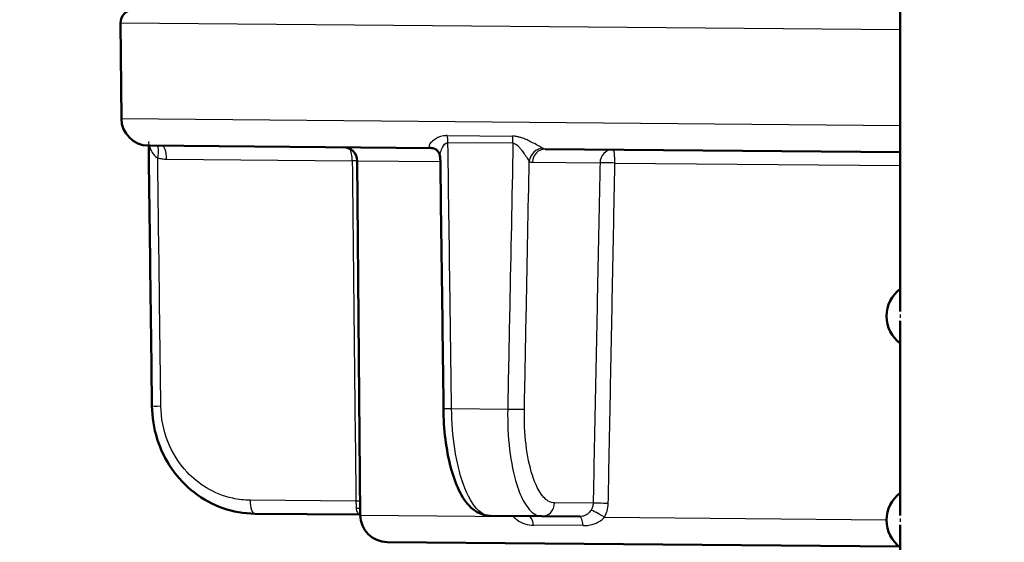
# Model space of a CAD drawing. Header units: millimetres. Extents: x 100 to 2000, y 93 to 2870.
# Tile 25 of 33: x 477 to 514, y 1674 to 1693. Entities that reach past the tile are written whole.
import ezdxf

# ---------------------------------------------------------------- set-up
doc = ezdxf.new("R2010")
doc.units = ezdxf.units.MM
doc.header["$LTSCALE"] = 10
for name, color, linetype, lineweight in [('Dimensions(ISO)', 7, 'Continuous', 25), ('Hatch', 7, 'Continuous', 9), ('Visible Edges(ISO)', 7, 'Continuous', 50), ('Visible Tangent Edges(ISO)', 7, 'Continuous', 25)]:
    doc.layers.add(name, color=color, linetype=linetype, lineweight=lineweight)
doc.styles.add('Text_3.5mm', font='arial.ttf', dxfattribs={"width": 0.9})
doc.dimstyles.new('KS-STANDARD', dxfattribs={"dimscale": 10, "dimtxt": 3.5, "dimasz": 2.5, "dimexe": 3.175, "dimexo": 0, "dimgap": 0.8, "dimtad": 1, "dimdec": 1, "dimrnd": 1e-08, "dimtxsty": 'Text_3.5mm', "dimcen": 0.09, "dimdle": 10, "dimclrd": 7, "dimclre": 7, "dimclrt": 7, "dimadec": 0, "dimazin": 2, "dimtfac": 0.714286, "dimtdec": 4, "dimtmove": 0, "dimatfit": 3, "dimfxl": 1, "dimtolj": 1, "dimlwd": 25, "dimlwe": 25, "dimarcsym": 0})

# ---------------------------------------------------------------- blocks, each defined once
blk = doc.blocks.new('*D11')
at = {"layer": 'Defpoints', "color": 0, "linetype": 'Continuous'}
for p in [(651.532, 2053.268), (400.132, 1760.986), (651.532, 1559.216)]:
    blk.add_point(p, dxfattribs=at)
at = {"layer": 'Dimensions(ISO)', "color": 7, "linetype": 'Continuous', "lineweight": 25}
for p, q in [((400.132, 1760.986), (400.132, 2085.018)), ((651.532, 1559.216), (651.532, 2085.018)), ((425.132, 2053.268), (626.532, 2053.268))]:
    blk.add_line(p, q, dxfattribs=at)
at = {"layer": 'Dimensions(ISO)', "color": 7, "linetype": 'Continuous'}
for points in [[(425.132, 2057.435), (425.132, 2049.101), (400.132, 2053.268)], [(626.532, 2057.435), (626.532, 2049.101), (651.532, 2053.268)]]:
    blk.add_solid(points, dxfattribs=at)
at = {"layer": 'Dimensions(ISO)', "color": 7, "linetype": 'Continuous', "lineweight": 25, "insert": (493.805, 2079.138), "char_height": 35, "attachment_point": 4, "style": 'Text_3.5mm'}
blk.add_mtext('\\A1;251', dxfattribs=at)

msp = doc.modelspace()

# ---------------------------------------------------------------- hatches: boundary and pattern name
at = {"layer": 'Hatch'}
h = msp.add_hatch(dxfattribs=at)
h.set_pattern_fill('ANSI31', color=256, scale=254, angle=90, style=0)
h.set_pattern_definition([(135, (0, 0), (-22.45064, -22.45064), [])])
edge = h.paths.add_edge_path()
edge.add_line((591.532, 1551.294), (606.861, 1551.294))
edge.add_line((606.861, 1551.294), (606.725, 1553.236))
edge.add_ellipse((606.427, 1552.074), major_axis=(1.199, -0.042), ratio=1, start_angle=77.607, end_angle=90)
edge.add_line((606.469, 1553.273), (594.511, 1553.691))
edge.add_ellipse((594.514, 1553.791), major_axis=(-0.0999, 0.0035), ratio=1, start_angle=0, end_angle=90, ccw=False)
edge.add_line((594.414, 1553.794), (594.428, 1554.194))
edge.add_ellipse((594.528, 1554.19), major_axis=(0.0035, 0.0999), ratio=1, start_angle=2, end_angle=90, ccw=False)
edge.add_line((594.528, 1554.29), (606.652, 1554.29))
edge.add_line((606.652, 1554.29), (606.581, 1555.298))
edge.add_ellipse((605.584, 1555.228), major_axis=(-0.07, 0.998), ratio=1, start_angle=270, end_angle=341)
edge.add_line((605.843, 1556.194), (595.797, 1558.886))
edge.add_ellipse((596.056, 1559.852), major_axis=(-0.966, 0.259), ratio=1, start_angle=54.5, end_angle=90, ccw=False)
edge.add_line((595.284, 1559.216), (593.62, 1561.234))
edge.add_ellipse((594.392, 1561.871), major_axis=(-0.636, 0.772), ratio=1, start_angle=54.5, end_angle=90, ccw=False)
edge.add_line((593.394, 1561.801), (593.248, 1563.897))
edge.add_ellipse((589.756, 1563.653), major_axis=(-0.244, 3.491), ratio=1, start_angle=270, end_angle=353)
edge.add_line((589.939, 1567.148), (565.465, 1568.431))
edge.add_spline(control_points=[(565.465, 1568.431), (563.832, 1568.517), (562.225, 1568.868), (559.188, 1570.076), (557.778, 1570.925), (555.045, 1573.249), (553.818, 1574.792), (552.026, 1578.263), (551.477, 1580.157), (551.307, 1582.103)], knot_values=[-2.152597, -2.152597, -2.152597, -2.152597, -1.662265, -1.662265, -1.171933, -1.171933, -0.585967, -0.585967, 0, 0, 0, 0], degree=3, periodic=0)
edge.add_line((551.307, 1582.103), (536.092, 1756.011))
edge.add_ellipse((534.598, 1755.88), major_axis=(-0.131, 1.494), ratio=1, start_angle=270, end_angle=354.5)
edge.add_line((534.611, 1757.38), (526.127, 1757.454))
edge.add_line((526.127, 1757.454), (517.173, 1757.532))
edge.add_line((517.173, 1757.532), (517.117, 1751.032))
edge.add_line((517.117, 1751.032), (518.831, 1751.017))
edge.add_ellipse((518.822, 1750.017), major_axis=(1, -0.009), ratio=1, start_angle=10, end_angle=90, ccw=False)
edge.add_line((519.809, 1750.183), (520.02, 1748.92))
edge.add_ellipse((520.513, 1749.003), major_axis=(0.083, -0.493), ratio=1, start_angle=270, end_angle=350)
edge.add_line((520.509, 1748.503), (526.646, 1748.449))
edge.add_ellipse((526.607, 1743.949), major_axis=(4.5, -0.039), ratio=1, start_angle=5.5, end_angle=90, ccw=False)
edge.add_line((531.09, 1744.341), (545.669, 1577.696))
edge.add_spline(control_points=[(545.669, 1577.696), (545.859, 1575.525), (546.403, 1573.4), (548.154, 1569.409), (549.35, 1567.569), (552.574, 1564.036), (554.688, 1562.473), (559.397, 1560.246), (561.946, 1559.603), (564.547, 1559.467)], knot_values=[-2.870129, -2.870129, -2.870129, -2.870129, -2.216354, -2.216354, -1.562578, -1.562578, -0.781289, -0.781289, 0, 0, 0, 0], degree=3, periodic=0)
edge.add_line((564.547, 1559.467), (579.047, 1558.707))
edge.add_ellipse((578.524, 1548.721), major_axis=(9.986, -0.523), ratio=1, start_angle=37.8602, end_angle=90, ccw=False)
edge.add_ellipse((594.935, 1560.152), major_axis=(5.716, -8.205), ratio=1, start_angle=270, end_angle=302.2923)
edge.add_ellipse((591.532, 1550.794), major_axis=(0.143, 0.479), ratio=1, start_angle=16.5598, end_angle=90, ccw=False)
edge = h.paths.add_edge_path()
edge.add_line((477.128, 1757.882), (468.644, 1757.956))
edge.add_ellipse((468.671, 1760.956), major_axis=(-3, 0.026), ratio=1, start_angle=5.5, end_angle=90, ccw=False)
edge.add_line((465.682, 1760.694), (465.251, 1765.617))
edge.add_ellipse((463.757, 1765.486), major_axis=(-0.131, 1.494), ratio=1, start_angle=270, end_angle=355)
edge.add_line((463.757, 1766.986), (446.95, 1766.986))
edge.add_ellipse((446.95, 1765.486), major_axis=(-1.5, 0), ratio=1, start_angle=270, end_angle=356)
edge.add_line((445.454, 1765.591), (445.132, 1760.986))
edge.add_line((445.132, 1760.986), (451.132, 1760.986))
edge.add_line((451.132, 1760.986), (451.981, 1760.986))
edge.add_ellipse((451.981, 1759.986), major_axis=(1, 0), ratio=1, start_angle=0, end_angle=90, ccw=False)
edge.add_line((452.981, 1759.986), (452.981, 1757.001))
edge.add_ellipse((450.673, 1755.083), major_axis=(1.918, -2.307), ratio=1, start_angle=65.2703, end_angle=90, ccw=False)
edge.add_line((453.571, 1755.86), (456.961, 1743.21))
edge.add_ellipse((459.858, 1743.986), major_axis=(0.776, -2.898), ratio=1, start_angle=270, end_angle=345)
edge.add_line((459.858, 1740.986), (462.005, 1740.986))
edge.add_ellipse((462.005, 1743.986), major_axis=(3, 0), ratio=1, start_angle=270, end_angle=345.7615)
edge.add_line((464.912, 1743.248), (465.593, 1745.932))
edge.add_ellipse((469.47, 1744.948), major_axis=(0.984, 3.877), ratio=1, start_angle=13.7385, end_angle=90, ccw=False)
edge.add_line((469.505, 1748.948), (482.589, 1748.834))
edge.add_ellipse((482.594, 1749.334), major_axis=(0.5, -0.004), ratio=1, start_angle=270, end_angle=350)
edge.add_line((483.085, 1749.242), (483.319, 1750.501))
edge.add_ellipse((484.302, 1750.319), major_axis=(0.182, 0.983), ratio=1, start_angle=10, end_angle=90, ccw=False)
edge.add_line((484.311, 1751.319), (486.025, 1751.304))
edge.add_line((486.025, 1751.304), (486.082, 1757.803))
edge.add_line((486.082, 1757.803), (477.128, 1757.882))
edge = h.paths.add_edge_path()
edge.add_line((706.565, 1551.294), (711.532, 1551.294))
edge.add_ellipse((711.532, 1550.794), major_axis=(0.5, 0), ratio=1, start_angle=16.5598, end_angle=90, ccw=False)
edge.add_ellipse((708.128, 1560.152), major_axis=(9.215, 3.883), ratio=1, start_angle=270, end_angle=302.2923)
edge.add_ellipse((724.539, 1548.721), major_axis=(5.716, 8.205), ratio=1, start_angle=37.8602, end_angle=90, ccw=False)
edge.add_line((724.016, 1558.707), (906.487, 1568.27))
edge.add_spline(control_points=[(906.487, 1568.27), (908.663, 1568.384), (910.806, 1568.853), (914.856, 1570.463), (916.736, 1571.594), (920.38, 1574.693), (922.015, 1576.752), (924.405, 1581.38), (925.137, 1583.905), (925.364, 1586.499)], knot_values=[-2.870129, -2.870129, -2.870129, -2.870129, -2.216354, -2.216354, -1.562578, -1.562578, -0.781289, -0.781289, 0, 0, 0, 0], degree=3, periodic=0)
edge.add_line((925.364, 1586.499), (936.477, 1713.518))
edge.add_ellipse((1036.096, 1704.802), major_axis=(8.716, 99.619), ratio=1, start_angle=77, end_angle=90, ccw=False)
edge.add_line((940.99, 1735.704), (942.545, 1740.488))
edge.add_ellipse((923.524, 1746.669), major_axis=(6.18, 19.021), ratio=1, start_angle=270, end_angle=273)
edge.add_line((942.842, 1741.492), (946.692, 1755.86))
edge.add_ellipse((949.59, 1755.083), major_axis=(0.776, 2.898), ratio=1, start_angle=65.2703, end_angle=90, ccw=False)
edge.add_line((947.283, 1757.001), (947.283, 1759.986))
edge.add_ellipse((948.283, 1759.986), major_axis=(0, 1), ratio=1, start_angle=0, end_angle=90, ccw=False)
edge.add_line((948.283, 1760.986), (949.132, 1760.986))
edge.add_line((949.132, 1760.986), (955.132, 1760.986))
edge.add_line((955.132, 1760.986), (954.81, 1765.591))
edge.add_ellipse((953.313, 1765.486), major_axis=(-0.105, 1.496), ratio=1, start_angle=270, end_angle=356)
edge.add_line((953.313, 1766.986), (936.506, 1766.986))
edge.add_ellipse((936.506, 1765.486), major_axis=(-1.5, 0), ratio=1, start_angle=270, end_angle=355)
edge.add_line((935.012, 1765.617), (919.727, 1590.906))
edge.add_spline(control_points=[(919.727, 1590.906), (919.584, 1589.278), (919.176, 1587.684), (917.863, 1584.69), (916.966, 1583.311), (914.548, 1580.661), (912.963, 1579.489), (909.431, 1577.818), (907.519, 1577.336), (905.569, 1577.234)], knot_values=[-2.152597, -2.152597, -2.152597, -2.152597, -1.662265, -1.662265, -1.171933, -1.171933, -0.585967, -0.585967, 0, 0, 0, 0], degree=3, periodic=0)
edge.add_line((905.569, 1577.234), (713.124, 1567.148))
edge.add_ellipse((713.307, 1563.653), major_axis=(-3.495, -0.183), ratio=1, start_angle=270, end_angle=353)
edge.add_line((709.816, 1563.897), (709.669, 1561.801))
edge.add_ellipse((708.671, 1561.871), major_axis=(-0.07, -0.998), ratio=1, start_angle=54.5, end_angle=90, ccw=False)
edge.add_line((709.443, 1561.234), (707.779, 1559.216))
edge.add_ellipse((707.007, 1559.852), major_axis=(-0.636, -0.772), ratio=1, start_angle=54.5, end_angle=90, ccw=False)
edge.add_line((707.266, 1558.886), (697.221, 1556.194))
edge.add_ellipse((697.479, 1555.228), major_axis=(-0.966, -0.259), ratio=1, start_angle=270, end_angle=341)
edge.add_line((696.482, 1555.298), (696.411, 1554.29))
edge.add_line((696.411, 1554.29), (708.535, 1554.29))
edge.add_ellipse((708.535, 1554.19), major_axis=(0.1, 0), ratio=1, start_angle=2, end_angle=90, ccw=False)
edge.add_line((708.635, 1554.194), (708.649, 1553.794))
edge.add_ellipse((708.549, 1553.791), major_axis=(0.0035, -0.0999), ratio=1, start_angle=0, end_angle=90, ccw=False)
edge.add_line((708.553, 1553.691), (696.594, 1553.273))
edge.add_ellipse((696.636, 1552.074), major_axis=(1.162, 0.298), ratio=1, start_angle=77.607, end_angle=90)
edge.add_line((696.338, 1553.236), (696.202, 1551.294))
edge.add_line((696.202, 1551.294), (706.565, 1551.294))

# ---------------------------------------------------------------- linework, layer by layer
at = {"layer": 'Visible Edges(ISO)'}
for p, q in [((509.728, 1694.564), (509.728, 1682.739)), ((481.111, 1689.827), (481.081, 1693.336)), ((482.102, 1688.836), (492.506, 1688.745)), ((496.691, 1688.708), (509.728, 1688.594)), ((489.891, 1675.25), (489.777, 1688.277)), ((509.728, 1682.388), (509.728, 1675.239)), ((486.011, 1675.301), (489.863, 1675.267)), ((496.559, 1675.209), (494.663, 1675.225)), ((496.559, 1675.209), (497.961, 1675.197)), ((509.728, 1674.888), (509.728, 1667.739)), ((509.688, 1674.094), (490.882, 1674.258))]:
    msp.add_line(p, q, dxfattribs=at)
for centre, radius, start, end in [((481.581, 1693.34), 0.5, 89.5, 180.5), ((482.111, 1689.836), 1, 180.5, 269.5), ((489.277, 1688.273), 0.5, 0.5, 89.5), ((510.478, 1682.564), 1.25, 126.8699, 233.1301), ((510.478, 1675.064), 1.25, 126.8699, 233.1301), ((490.891, 1675.258), 1, 180.5, 269.5)]:
    msp.add_arc(centre, radius, start, end, dxfattribs=at)
for centre, major_axis, ratio, start_param, end_param in [((66945.257, 2265.936), (-2988.707, 70674.463), 0.939546, 1.539245, 1.53938), ((24658.056, 2634.234), (-696.058, 70688.679), 0.34197, 1.580809, 1.58094)]:
    msp.add_ellipse(centre, major_axis=major_axis, ratio=ratio, start_param=start_param, end_param=end_param, dxfattribs=at)
for points, knots in [([(492.506, 1688.745), (492.52, 1688.745), (492.534, 1688.744), (492.562, 1688.74), (492.575, 1688.737), (492.6, 1688.73), (492.611, 1688.726), (492.631, 1688.718), (492.64, 1688.713), (492.655, 1688.705), (492.661, 1688.701), (492.667, 1688.697)], [-0.03486292, -0.03486292, -0.03486292, -0.03486292, -0.02789034, -0.02789034, -0.02091775, -0.02091775, -0.01394517, -0.01394517, -0.00697258, -0.00697258, 0, 0, 0, 0]), ([(492.821, 1688.416), (492.82, 1688.43), (492.819, 1688.446), (492.813, 1688.483), (492.807, 1688.504), (492.791, 1688.548), (492.78, 1688.571), (492.753, 1688.614), (492.737, 1688.635), (492.702, 1688.67), (492.684, 1688.685), (492.667, 1688.697)], [-0.03700651, -0.03700651, -0.03700651, -0.03700651, -0.0296052, -0.0296052, -0.0222039, -0.0222039, -0.0148026, -0.0148026, -0.0074013, -0.0074013, 0, 0, 0, 0]), ([(486.011, 1675.301), (485.618, 1675.304), (485.219, 1675.374), (484.468, 1675.637), (484.114, 1675.829), (483.476, 1676.321), (483.197, 1676.616), (482.733, 1677.287), (482.552, 1677.657), (482.305, 1678.439), (482.239, 1678.853), (482.234, 1679.262)], [0, 0, 0, 0, 0.1081229, 0.1081229, 0.2162458, 0.2162458, 0.3243686, 0.3243686, 0.4324915, 0.4324915, 0.5406144, 0.5406144, 0.5406144, 0.5406144]), ([(492.944, 1679.168), (492.949, 1678.79), (492.974, 1678.408), (493.064, 1677.682), (493.128, 1677.337), (493.294, 1676.702), (493.394, 1676.418), (493.636, 1675.917), (493.775, 1675.703), (494.048, 1675.447), (494.151, 1675.372), (494.389, 1675.261), (494.525, 1675.227), (494.663, 1675.225)], [0, 0, 0, 0, 0.1081229, 0.1081229, 0.2162458, 0.2162458, 0.3243686, 0.3243686, 0.4324915, 0.4324915, 0.4860335, 0.4860335, 0.5406144, 0.5406144, 0.5406144, 0.5406144])]:
    msp.add_open_spline(points, degree=3, knots=knots, dxfattribs=at)
msp.add_open_spline([(489.863, 1675.267), (489.872, 1675.267), (489.882, 1675.267), (489.891, 1675.266)], degree=3, dxfattribs=at)
at = {"layer": 'Visible Tangent Edges(ISO)'}
for p, q in [((509.728, 1693.086), (481.081, 1693.336)), ((481.111, 1689.827), (509.728, 1689.577)), ((493.083, 1689.203), (495.483, 1689.182)), ((495.502, 1688.922), (493.113, 1688.943)), ((482.772, 1688.338), (489.595, 1688.279)), ((489.777, 1688.277), (492.823, 1688.251)), ((496.217, 1688.221), (498.7, 1688.199)), ((499.249, 1688.195), (509.728, 1688.103)), ((493.246, 1679.168), (495.308, 1679.15)), ((489.731, 1675.76), (485.844, 1675.794)), ((498.448, 1675.684), (497.033, 1675.696)), ((489.891, 1675.25), (495.518, 1675.201)), ((498.86, 1675.171), (509.228, 1675.081)), ((498.08, 1674.862), (496.262, 1674.878))]:
    msp.add_line(p, q, dxfattribs=at)
for centre, major_axis, ratio, start_param, end_param in [((492.912, 1688.936), (0.004, 0.5), 0.401993, 4.729842, 5.279169), ((495.362, 1688.914), (0.004, 0.5), 0.28062, 4.729842, 5.279169), ((482.276, 1688.374), (0.125, 0.484), 0.329269, 4.812065, 6.031466), ((482.601, 1688.331), (0.004, 0.5), 0.34202, 4.729842, 6.283185), ((489.424, 1688.272), (0.004, 0.5), 0.34202, 4.729842, 5.820568), ((492.383, 1688.286), (0.284, 0.412), 0.913572, 0, 0.528367), ((496.569, 1688.249), (0.288, 0.409), 0.916294, 0.590991, 2.118272), ((496.687, 1688.208), (0.004, 0.5), 0.939693, 0, 1.553343), ((499.17, 1688.187), (0.004, 0.5), 0.939693, 0, 1.553343), ((499.17, 1688.187), (0.004, 0.5), 0.15763, 4.729842, 6.283185), ((489.424, 1688.272), (-0.5, -0.005), 0.011472, 3.927987, 4.363086), ((499.17, 1688.187), (-0.5, 0.01), 0.019503, 4.554337, 5.934106), ((510.976, 1682.564), (0, -1.25), 0.997968, 4.661404, 4.763374), ((482.734, 1679.269), (-0.5, -0.006), 0.010756, 0, 1.221471), ((493.444, 1679.175), (-0.5, -0.007), 0.009532, 0, 1.165261), ((495.452, 1679.158), (0.5, -0.01), 0.021469, 4.419803, 5.934091), ((486.015, 1675.801), (-0.004, -0.5), 0.34202, 4.729842, 6.283185), ((489.56, 1675.753), (-0.5, -0.005), 0.011393, 4.001719, 4.363083), ((496.563, 1675.709), (-0.004, -0.5), 0.939693, 0, 1.553343), ((498.917, 1675.671), (-0.5, 0.01), 0.019719, 4.538716, 5.934104), ((489.591, 1675.244), (0.496, 0.062), 0.517433, 0.865583, 1.204942), ((498.767, 1675.163), (-0.425, 0.264), 0.112941, 4.562274, 5.986117), ((495.273, 1675.194), (0.44, 0.238), 0.246082, 5.164111, 5.230173), ((496.061, 1674.713), (0.004, 0.5), 0.423599, 5.052226, 6.283185), ((497.957, 1674.697), (0.004, 0.5), 0.257773, 5.052226, 6.283185), ((510.976, 1675.064), (0, -1.25), 0.997968, 4.661404, 4.763374)]:
    msp.add_ellipse(centre, major_axis=major_axis, ratio=ratio, start_param=start_param, end_param=end_param, dxfattribs=at)
for points, knots in [([(493.083, 1689.203), (493.036, 1689.203), (492.989, 1689.199), (492.795, 1689.165), (492.682, 1689.101), (492.53, 1688.991), (492.481, 1688.943), (492.427, 1688.866), (492.415, 1688.836), (492.418, 1688.796), (492.425, 1688.782), (492.438, 1688.772)], [-0.1648578, -0.1648578, -0.1648578, -0.1648578, -0.1488801, -0.1488801, -0.0943606, -0.0943606, -0.0524226, -0.0524226, -0.0201625, -0.0201625, 0, 0, 0, 0]), ([(496.6, 1688.736), (496.578, 1688.749), (496.548, 1688.767), (496.457, 1688.818), (496.39, 1688.855), (496.256, 1688.927), (496.193, 1688.959), (496.079, 1689.015), (496.031, 1689.037), (495.929, 1689.08), (495.875, 1689.102), (495.782, 1689.132), (495.745, 1689.143), (495.663, 1689.163), (495.617, 1689.172), (495.541, 1689.18), (495.511, 1689.182), (495.483, 1689.182)], [-0.1649041, -0.1649041, -0.1649041, -0.1649041, -0.1394506, -0.1394506, -0.1030832, -0.1030832, -0.0751083, -0.0751083, -0.0560666, -0.0560666, -0.0364643, -0.0364643, -0.0239228, -0.0239228, -0.0092011, -0.0092011, 0, 0, 0, 0]), ([(482.111, 1688.982), (482.111, 1688.968), (482.112, 1688.952), (482.122, 1688.869), (482.144, 1688.787), (482.199, 1688.654), (482.229, 1688.598), (482.295, 1688.505), (482.33, 1688.466), (482.394, 1688.413), (482.42, 1688.395), (482.447, 1688.381)], [0.0290227, 0.0290227, 0.0290227, 0.0290227, 0.040912, 0.040912, 0.0858325, 0.0858325, 0.1187154, 0.1187154, 0.1471107, 0.1471107, 0.1648578, 0.1648578, 0.1648578, 0.1648578]), ([(492.438, 1688.772), (492.449, 1688.763), (492.461, 1688.756), (492.483, 1688.747), (492.495, 1688.745), (492.506, 1688.745)], [0, 0, 0, 0, 0.01743146, 0.01743146, 0.03486292, 0.03486292, 0.03486292, 0.03486292]), ([(492.821, 1688.416), (492.82, 1688.437), (492.822, 1688.46), (492.832, 1688.551), (492.851, 1688.624), (492.915, 1688.789), (492.968, 1688.885), (493.064, 1688.937), (493.088, 1688.943), (493.113, 1688.943)], [0.0370065, 0.0370065, 0.0370065, 0.0370065, 0.0524226, 0.0524226, 0.0943606, 0.0943606, 0.1488801, 0.1488801, 0.1648578, 0.1648578, 0.1648578, 0.1648578]), ([(493.246, 1679.168), (493.229, 1680.412), (493.212, 1681.655), (493.168, 1684.913), (493.14, 1686.928), (493.113, 1688.943)], [0, 0, 0, 0, 0.3730972, 0.3730972, 0.9775966, 0.9775966, 0.9775966, 0.9775966]), ([(495.502, 1688.922), (495.462, 1686.902), (495.422, 1684.882), (495.357, 1681.625), (495.332, 1680.387), (495.308, 1679.15)], [-0.9775966, -0.9775966, -0.9775966, -0.9775966, -0.371352, -0.371352, 0, 0, 0, 0]), ([(495.502, 1688.922), (495.517, 1688.922), (495.532, 1688.92), (495.571, 1688.909), (495.595, 1688.897), (495.637, 1688.868), (495.657, 1688.852), (495.705, 1688.807), (495.733, 1688.776), (495.786, 1688.712), (495.812, 1688.679), (495.872, 1688.597), (495.906, 1688.549), (495.979, 1688.443), (496.015, 1688.387), (496.068, 1688.309), (496.086, 1688.282), (496.099, 1688.262)], [0, 0, 0, 0, 0.0092011, 0.0092011, 0.0239228, 0.0239228, 0.0364643, 0.0364643, 0.0560666, 0.0560666, 0.0751083, 0.0751083, 0.1030832, 0.1030832, 0.1394506, 0.1394506, 0.1649041, 0.1649041, 0.1649041, 0.1649041]), ([(496.691, 1688.708), (496.675, 1688.708), (496.66, 1688.711), (496.63, 1688.72), (496.615, 1688.727), (496.6, 1688.736)], [0, 0, 0, 0, 0.01743146, 0.01743146, 0.03486292, 0.03486292, 0.03486292, 0.03486292]), ([(482.447, 1688.381), (482.5, 1688.368), (482.554, 1688.357), (482.663, 1688.343), (482.718, 1688.339), (482.772, 1688.338)], [-0.03486292, -0.03486292, -0.03486292, -0.03486292, -0.01743146, -0.01743146, 0, 0, 0, 0]), ([(482.563, 1679.261), (482.547, 1680.499), (482.531, 1681.737), (482.493, 1684.777), (482.47, 1686.579), (482.447, 1688.381)], [0, 0, 0, 0, 0.371352, 0.371352, 0.9121145, 0.9121145, 0.9121145, 0.9121145]), ([(489.595, 1688.279), (489.617, 1686.192), (489.64, 1684.106), (489.685, 1679.933), (489.708, 1677.846), (489.731, 1675.76)], [0, 0, 0, 0, 0.626034, 0.626034, 1.252068, 1.252068, 1.252068, 1.252068]), ([(495.922, 1679.145), (495.946, 1680.382), (495.97, 1681.619), (496.029, 1684.659), (496.064, 1686.46), (496.099, 1688.262)], [0, 0, 0, 0, 0.371352, 0.371352, 0.9121145, 0.9121145, 0.9121145, 0.9121145]), ([(496.099, 1688.262), (496.118, 1688.249), (496.138, 1688.239), (496.177, 1688.225), (496.197, 1688.221), (496.217, 1688.221)], [-0.03486292, -0.03486292, -0.03486292, -0.03486292, -0.01743146, -0.01743146, 0, 0, 0, 0]), ([(498.7, 1688.199), (498.679, 1687.156), (498.658, 1686.113), (498.616, 1684.028), (498.595, 1682.985), (498.574, 1681.942), (498.553, 1680.899), (498.532, 1679.856), (498.49, 1677.77), (498.469, 1676.727), (498.448, 1675.684)], [0, 0, 0, 0, 0.313017, 0.313017, 0.626034, 0.626034, 0.626034, 0.939051, 0.939051, 1.252068, 1.252068, 1.252068, 1.252068]), ([(499.004, 1675.679), (499.024, 1676.722), (499.045, 1677.765), (499.085, 1679.851), (499.106, 1680.894), (499.126, 1681.937), (499.147, 1682.98), (499.167, 1684.023), (499.208, 1686.109), (499.228, 1687.152), (499.249, 1688.195)], [-1.252068, -1.252068, -1.252068, -1.252068, -0.939051, -0.939051, -0.626034, -0.626034, -0.626034, -0.313017, -0.313017, 0, 0, 0, 0]), ([(485.844, 1675.794), (485.63, 1675.796), (485.415, 1675.82), (484.865, 1675.941), (484.54, 1676.07), (483.978, 1676.409), (483.736, 1676.607), (483.225, 1677.152), (482.98, 1677.543), (482.656, 1678.37), (482.568, 1678.819), (482.563, 1679.261)], [0, 0, 0, 0, 0.0682307, 0.0682307, 0.1773998, 0.1773998, 0.2724097, 0.2724097, 0.4078989, 0.4078989, 0.5406144, 0.5406144, 0.5406144, 0.5406144]), ([(494.663, 1675.225), (494.523, 1675.227), (494.381, 1675.289), (494.029, 1675.605), (493.828, 1675.954), (493.541, 1676.772), (493.435, 1677.212), (493.293, 1678.15), (493.252, 1678.663), (493.246, 1679.168)], [-0.5406144, -0.5406144, -0.5406144, -0.5406144, -0.4352283, -0.4352283, -0.2666105, -0.2666105, -0.1327142, -0.1327142, 0, 0, 0, 0]), ([(495.308, 1679.15), (495.298, 1678.645), (495.323, 1678.132), (495.434, 1677.189), (495.525, 1676.745), (495.72, 1676.124), (495.814, 1675.9), (496.035, 1675.517), (496.164, 1675.37), (496.385, 1675.236), (496.472, 1675.21), (496.559, 1675.209)], [-0.5406144, -0.5406144, -0.5406144, -0.5406144, -0.4078989, -0.4078989, -0.2724097, -0.2724097, -0.1773998, -0.1773998, -0.0682307, -0.0682307, 0, 0, 0, 0]), ([(497.033, 1675.696), (496.955, 1675.697), (496.877, 1675.72), (496.68, 1675.837), (496.565, 1675.965), (496.368, 1676.301), (496.285, 1676.497), (496.112, 1677.04), (496.032, 1677.429), (495.934, 1678.254), (495.913, 1678.703), (495.922, 1679.145)], [0, 0, 0, 0, 0.0682307, 0.0682307, 0.1773998, 0.1773998, 0.2724097, 0.2724097, 0.4078989, 0.4078989, 0.5406144, 0.5406144, 0.5406144, 0.5406144]), ([(489.731, 1675.76), (489.732, 1675.715), (489.733, 1675.669), (489.736, 1675.583), (489.737, 1675.543), (489.739, 1675.505)], [-0.1550764, -0.1550764, -0.1550764, -0.1550764, -0.1280719, -0.1280719, -0.10170184, -0.10170184, -0.10170184, -0.10170184]), ([(498.448, 1675.684), (498.447, 1675.637), (498.439, 1675.589), (498.411, 1675.504), (498.393, 1675.466), (498.37, 1675.43)], [-0.1550764, -0.1550764, -0.1550764, -0.1550764, -0.1267837, -0.1267837, -0.10170184, -0.10170184, -0.10170184, -0.10170184]), ([(498.86, 1675.171), (498.902, 1675.242), (498.936, 1675.319), (498.987, 1675.489), (499.002, 1675.585), (499.004, 1675.679)], [0.10170184, 0.10170184, 0.10170184, 0.10170184, 0.1267837, 0.1267837, 0.1550764, 0.1550764, 0.1550764, 0.1550764]), ([(489.739, 1675.505), (489.741, 1675.471), (489.747, 1675.438), (489.772, 1675.363), (489.795, 1675.326), (489.835, 1675.279), (489.852, 1675.267), (489.863, 1675.267)], [-0.4752892, -0.4752892, -0.4752892, -0.4752892, -0.4506715, -0.4506715, -0.4112832, -0.4112832, -0.3741717, -0.3741717, -0.3741717, -0.3741717]), ([(498.37, 1675.43), (498.354, 1675.405), (498.336, 1675.382), (498.286, 1675.325), (498.253, 1675.295), (498.167, 1675.238), (498.112, 1675.216), (498.024, 1675.199), (497.993, 1675.196), (497.961, 1675.197)], [-0.4752892, -0.4752892, -0.4752892, -0.4752892, -0.457726, -0.457726, -0.4296248, -0.4296248, -0.3930932, -0.3930932, -0.3741717, -0.3741717, -0.3741717, -0.3741717]), ([(495.518, 1675.201), (495.554, 1675.154), (495.599, 1675.11), (495.734, 1675.009), (495.834, 1674.96), (496.045, 1674.896), (496.154, 1674.879), (496.262, 1674.878)], [0, 0, 0, 0, 0.0246177, 0.0246177, 0.0640061, 0.0640061, 0.1011176, 0.1011176, 0.1011176, 0.1011176]), ([(498.08, 1674.862), (498.138, 1674.862), (498.197, 1674.865), (498.365, 1674.887), (498.47, 1674.917), (498.637, 1674.992), (498.703, 1675.032), (498.798, 1675.107), (498.831, 1675.139), (498.86, 1675.171)], [0.3741717, 0.3741717, 0.3741717, 0.3741717, 0.3930932, 0.3930932, 0.4296248, 0.4296248, 0.457726, 0.457726, 0.4752892, 0.4752892, 0.4752892, 0.4752892])]:
    msp.add_open_spline(points, degree=3, knots=knots, dxfattribs=at)
msp.add_open_spline([(495.509, 1675.218), (495.512, 1675.212), (495.515, 1675.206), (495.518, 1675.201)], degree=3, dxfattribs=at)

# ---------------------------------------------------------------- dimensions: what is measured, and where the dimension line sits
at = {"layer": 'Dimensions(ISO)', "color": 7, "linetype": 'Continuous', "lineweight": 25}
dim = msp.add_linear_dim(base=(651.532, 2053.268), p1=(400.132, 1760.986), p2=(651.532, 1559.216), angle=180, dimstyle='KS-STANDARD', override={"dimgap": 0.8, "dimdec": 0, "dimtol": 0, "dimlim": 0, "dimtp": 0, "dimtm": 0, "dimtdec": 0, "dimtofl": 0, "dimatfit": 1}, dxfattribs=at)
dim.commit()
dim.dimension.update_dxf_attribs({"geometry": '*D11', "text_midpoint": (525.832, 2053.268), "dimtype": 160})

doc.saveas('drawing.dxf')
